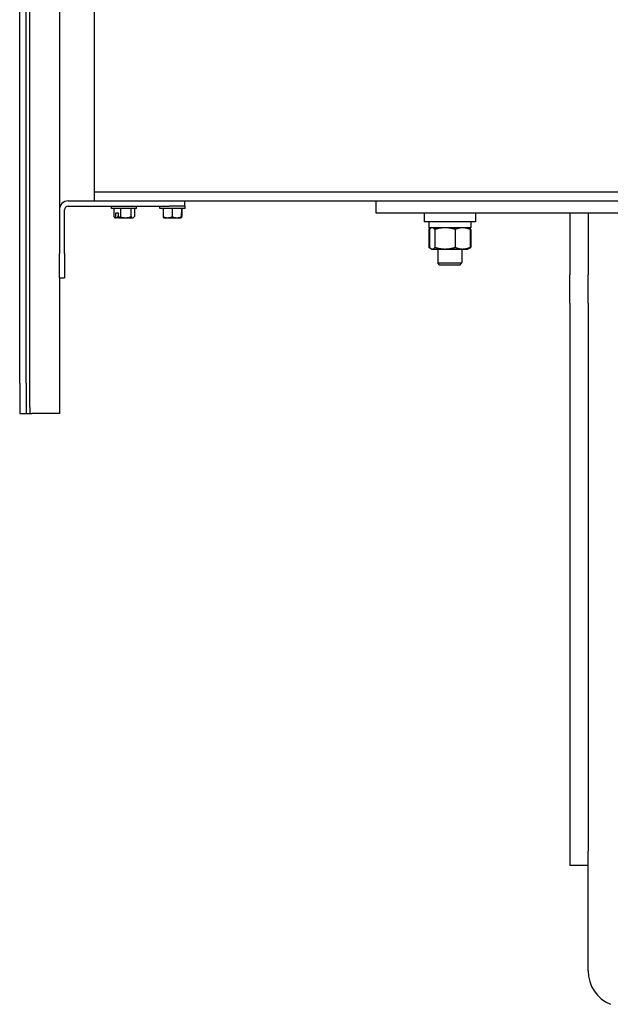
# Model space of a CAD drawing. Header units: inches. Extents: x 12 to 564, y 10 to 374.
# Tile 83 of 158: x 158 to 170, y 270 to 291. Entities that reach past the tile are written whole.
import ezdxf

# ---------------------------------------------------------------- set-up
doc = ezdxf.new("R2010")
doc.units = ezdxf.units.IN
doc.header["$LTSCALE"] = 16
doc.header["$MEASUREMENT"] = 0
doc.layers.add('Visible (ANSI)', color=7, linetype='Continuous', lineweight=30)

msp = doc.modelspace()

# ---------------------------------------------------------------- linework, layer by layer
at = {"layer": 'Visible (ANSI)'}
for p, q in [((157.865, 282.67), (157.865, 302.17)), ((157.656, 283.17), (157.656, 301.67)), ((157.791, 283.17), (157.791, 301.67)), ((158.475, 298.096), (158.475, 286.745)), ((159.197, 297.733), (159.197, 287.108)), ((159.752, 286.928), (158.659, 286.928)), ((159.197, 287.108), (159.197, 286.928)), ((163.45, 287.108), (159.197, 287.108)), ((163.45, 286.928), (159.752, 286.928)), ((161.06, 286.928), (161.06, 286.824)), ((176.637, 287.108), (163.45, 287.108)), ((172.252, 286.928), (163.45, 286.928)), ((165.015, 286.678), (165.015, 286.928)), ((158.475, 286.745), (158.475, 285.843)), ((158.58, 285.843), (158.58, 286.745)), ((158.659, 286.824), (160.739, 286.824)), ((159.55, 286.774), (159.55, 286.824)), ((160.07, 286.774), (159.55, 286.774)), ((159.597, 286.774), (159.597, 286.607)), ((159.736, 286.774), (159.736, 286.607)), ((159.949, 286.774), (159.949, 286.607)), ((160.024, 286.774), (160.024, 286.607)), ((160.07, 286.774), (160.07, 286.824)), ((160.55, 286.774), (160.55, 286.824)), ((161.07, 286.774), (160.55, 286.774)), ((160.62, 286.774), (160.62, 286.607)), ((161.07, 286.824), (160.739, 286.824)), ((160.805, 286.774), (160.805, 286.607)), ((160.995, 286.774), (160.995, 286.607)), ((161, 286.774), (161, 286.607)), ((161.07, 286.774), (161.07, 286.824)), ((159.623, 286.584), (159.645, 286.584)), ((159.642, 286.586), (159.642, 286.685)), ((159.642, 286.685), (159.69, 286.685)), ((159.675, 286.584), (159.645, 286.584)), ((159.675, 286.603), (159.675, 286.584)), ((159.69, 286.603), (159.675, 286.603)), ((159.693, 286.584), (159.675, 286.584)), ((159.69, 286.685), (159.69, 286.586)), ((159.693, 286.584), (159.842, 286.584)), ((159.842, 286.584), (159.986, 286.584)), ((159.986, 286.584), (159.998, 286.584)), ((160.626, 286.584), (160.713, 286.584)), ((160.713, 286.584), (160.9, 286.584)), ((160.9, 286.584), (160.993, 286.584)), ((160.995, 286.584), (160.993, 286.584)), ((160.997, 286.586), (160.997, 286.685)), ((160.997, 286.685), (160.999, 286.685)), ((160.999, 286.685), (160.999, 286.586)), ((171.94, 286.678), (165.015, 286.678)), ((166.003, 286.678), (166.003, 286.501)), ((167.066, 286.501), (166.003, 286.501)), ((166.1, 286.501), (166.1, 286.376)), ((166.969, 286.501), (166.969, 286.376)), ((167.066, 286.678), (167.066, 286.501)), ((169.015, 286.678), (169.015, 285.408)), ((169.39, 286.678), (169.39, 285.408)), ((166.969, 286.376), (166.1, 286.376)), ((166.146, 286.369), (166.102, 286.343)), ((166.102, 286.343), (166.102, 285.972)), ((166.116, 286.343), (166.116, 285.972)), ((166.16, 286.376), (166.146, 286.369)), ((166.228, 286.343), (166.228, 285.972)), ((166.647, 286.343), (166.647, 285.972)), ((166.91, 286.376), (166.923, 286.369)), ((166.923, 286.369), (166.968, 286.343)), ((166.953, 286.343), (166.953, 285.972)), ((166.968, 286.343), (166.968, 285.972)), ((166.146, 285.946), (166.102, 285.972)), ((166.16, 285.938), (166.146, 285.946)), ((166.16, 285.938), (166.172, 285.938)), ((166.172, 285.938), (166.438, 285.938)), ((166.285, 285.938), (166.285, 285.653)), ((166.438, 285.938), (166.8, 285.938)), ((166.785, 285.938), (166.785, 285.653)), ((166.8, 285.938), (166.91, 285.938)), ((166.91, 285.938), (166.923, 285.946)), ((166.923, 285.946), (166.968, 285.972)), ((158.475, 285.343), (158.475, 285.843)), ((158.58, 285.843), (158.58, 285.343)), ((166.285, 285.653), (166.785, 285.653)), ((166.33, 285.608), (166.285, 285.653)), ((166.739, 285.608), (166.33, 285.608)), ((166.739, 285.608), (166.785, 285.653)), ((158.475, 285.343), (158.475, 282.545)), ((158.475, 285.343), (158.58, 285.343)), ((169.015, 284.82), (169.015, 285.408)), ((169.39, 284.82), (169.39, 285.408)), ((169.015, 284.82), (169.015, 273.225)), ((169.39, 284.82), (169.39, 273.522)), ((157.656, 283.17), (157.656, 282.545)), ((157.791, 283.17), (157.791, 282.545)), ((157.865, 282.67), (157.865, 282.545)), ((157.656, 282.545), (157.791, 282.545)), ((157.791, 282.545), (157.865, 282.545)), ((157.865, 282.545), (157.904, 282.545)), ((158.361, 282.545), (157.904, 282.545)), ((158.475, 282.545), (158.361, 282.545)), ((169.39, 271.053), (169.39, 273.522)), ((169.39, 273.225), (169.015, 273.225))]:
    msp.add_line(p, q, dxfattribs=at)
for centre, radius, start, end in [((158.659, 286.745), 0.184, 90, 180), ((158.659, 286.745), 0.079, 90, 180), ((159.81, 286.849), 0.325, 232.0219, 234.7356), ((159.81, 286.849), 0.325, 305.2644, 307.9781), ((170.14, 271.053), 0.75, 180, 247.1418)]:
    msp.add_arc(centre, radius, start, end, dxfattribs=at)
for centre, major_axis, ratio, start_param, end_param in [((159.666, 286.849), (0, -0.265), 0.639528, 5.862651, 6.141288), ((159.635, 286.849), (0, -0.265), 0.346008, 5.862651, 6.019363), ((159.786, 286.849), (0, 0.323), 0.768768, 2.521343, 2.535702), ((159.666, 286.849), (0, -0.265), 0.639528, 0.141897, 0.420534), ((159.834, 286.849), (0, -0.323), 0.768768, 5.662936, 5.677294), ((159.842, 286.849), (0, -0.265), 0.985536, 5.862651, 6.283185), ((159.842, 286.849), (0, -0.265), 0.985536, 0, 0.420534), ((159.986, 286.849), (0, -0.265), 0.346008, 5.862651, 6.283185), ((159.986, 286.849), (0, -0.265), 0.346008, 0, 0.420534), ((160.713, 286.849), (0, -0.265), 0.853843, 5.862651, 6.283185), ((160.623, 286.849), (0, -0.265), 0.023872, 5.862651, 6.141288), ((160.81, 286.849), (0, -0.323), 0.999715, 5.662936, 5.677294), ((160.713, 286.849), (0, -0.265), 0.853843, 0, 0.420534), ((160.9, 286.849), (0, -0.265), 0.877714, 5.862651, 6.283185), ((160.9, 286.849), (0, -0.265), 0.877714, 0, 0.420534), ((160.81, 286.849), (0, 0.323), 0.999715, 3.747484, 3.761842), ((160.998, 286.849), (0, -0.265), 0.023872, 5.862651, 6.141288), ((160.811, 286.849), (0, -0.323), 0.999715, 0.605891, 0.620249), ((160.998, 286.849), (0, -0.265), 0.023872, 0.141897, 0.420534)]:
    msp.add_ellipse(centre, major_axis=major_axis, ratio=ratio, start_param=start_param, end_param=end_param, dxfattribs=at)
for points, weights in [([(166.132, 286.359), (166.117, 286.352), (166.102, 286.343)], [1.01477953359, 1.01005189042, 1]), ([(166.172, 286.376), (166.146, 286.376), (166.116, 286.343)], [1, 1.0379548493, 1]), ([(166.228, 286.343), (166.198, 286.376), (166.172, 286.376)], [1, 1.0379548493, 1]), ([(166.438, 286.376), (166.341, 286.376), (166.228, 286.343)], [1, 1.0379548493, 1]), ([(166.647, 286.343), (166.535, 286.376), (166.438, 286.376)], [1, 1.0379548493, 1]), ([(166.8, 286.376), (166.729, 286.376), (166.647, 286.343)], [1, 1.0379548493, 1]), ([(166.953, 286.343), (166.871, 286.376), (166.8, 286.376)], [1, 1.0379548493, 1]), ([(166.923, 286.369), (166.937, 286.361), (166.953, 286.343)], [1.01895290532, 1.01965956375, 1]), ([(166.968, 286.343), (166.952, 286.352), (166.937, 286.359)], [1, 1.01005189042, 1.01477953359]), ([(166.102, 285.972), (166.117, 285.963), (166.132, 285.956)], [1, 1.01005189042, 1.01477953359]), ([(166.116, 285.972), (166.146, 285.938), (166.172, 285.938)], [1, 1.0379548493, 1]), ([(166.172, 285.938), (166.198, 285.938), (166.228, 285.972)], [1, 1.0379548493, 1]), ([(166.228, 285.972), (166.341, 285.938), (166.438, 285.938)], [1, 1.0379548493, 1]), ([(166.438, 285.938), (166.535, 285.938), (166.647, 285.972)], [1, 1.0379548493, 1]), ([(166.647, 285.972), (166.729, 285.938), (166.8, 285.938)], [1, 1.0379548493, 1]), ([(166.8, 285.938), (166.871, 285.938), (166.953, 285.972)], [1, 1.0379548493, 1]), ([(166.953, 285.972), (166.937, 285.954), (166.923, 285.946)], [1, 1.01965956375, 1.01895290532]), ([(166.937, 285.956), (166.952, 285.963), (166.968, 285.972)], [1.01477953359, 1.01005189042, 1])]:
    msp.add_rational_spline(points, weights, degree=2, dxfattribs=at)

doc.saveas('drawing.dxf')
